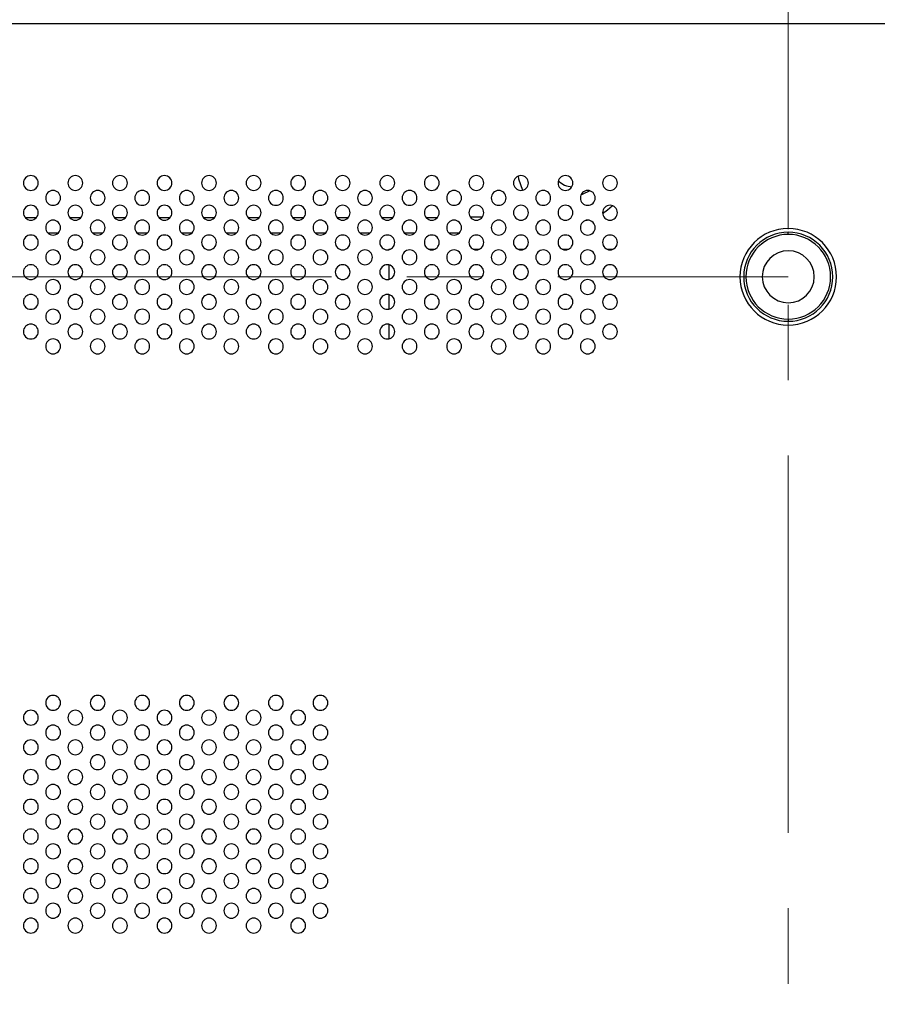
# Model space of a CAD drawing. Header units: millimetres. Extents: x 0 to 1118, y 0 to 864.
# Tile 76 of 256: x 923 to 952, y 393 to 426. Entities that reach past the tile are written whole.
import ezdxf

# ---------------------------------------------------------------- set-up
doc = ezdxf.new("R2010")
doc.units = ezdxf.units.MM
doc.linetypes.add('CENTERX2', pattern=[20.32, 12.7, -2.54, 2.54, -2.54])

msp = doc.modelspace()

# ---------------------------------------------------------------- linework, layer by layer
at = {"color": 7, "linetype": 'CENTERX2', "lineweight": 18}
for p, q in [((949.2623, 317.1253), (949.2623, 467.1253)), ((799.2623, 417.1253), (949.2623, 417.1253))]:
    msp.add_line(p, q, dxfattribs=at)
at = {"color": 7, "linetype": 'Continuous', "lineweight": 25}
for p, q in [((796.0623, 425.6556), (952.4623, 425.6556)), ((952.4623, 425.6556), (952.5123, 425.6556)), ((949.2623, 418.5503), (949.2623, 418.6253)), ((935.8123, 418.0556), (935.8123, 418.0357)), ((935.8123, 418.0556), (935.8713, 418.0556)), ((937.1533, 418.0556), (937.3713, 418.0556)), ((938.6533, 418.0556), (938.8713, 418.0556)), ((940.1533, 418.0556), (940.3713, 418.0556)), ((941.6533, 418.0556), (941.8713, 418.0556)), ((943.1533, 418.0556), (943.3713, 418.0556)), ((935.8123, 417.5256), (935.8123, 417.0357)), ((935.8123, 416.5256), (935.8123, 416.0357)), ((935.8123, 415.5256), (935.8123, 415.0357)), ((949.2623, 415.7003), (949.2623, 415.6253))]:
    msp.add_line(p, q, dxfattribs=at)
at = {"color": 8, "linetype": 'Continuous', "lineweight": 25}
for p, q in [((923.5664, 419.1253), (923.9582, 419.1253)), ((925.0664, 419.1253), (925.4582, 419.1253)), ((926.5664, 419.1253), (926.9582, 419.1253)), ((928.0664, 419.1253), (928.4582, 419.1253)), ((929.5664, 419.1253), (929.9582, 419.1253)), ((931.0664, 419.1253), (931.4582, 419.1253)), ((932.5664, 419.1253), (932.9582, 419.1253)), ((934.0664, 419.1253), (934.4582, 419.1253)), ((935.5664, 419.1253), (935.9582, 419.1253)), ((937.0664, 419.1253), (937.4582, 419.1253)), ((938.9623, 419.1306), (938.5623, 419.1306)), ((924.6797, 418.595), (924.3449, 418.595)), ((926.1797, 418.595), (925.8449, 418.595)), ((927.6797, 418.595), (927.3449, 418.595)), ((929.1797, 418.595), (928.8449, 418.595)), ((930.6797, 418.595), (930.3449, 418.595)), ((932.1797, 418.595), (931.8449, 418.595)), ((933.6797, 418.595), (933.3449, 418.595)), ((935.1797, 418.595), (934.8449, 418.595)), ((936.6797, 418.595), (936.3449, 418.595)), ((938.1797, 418.595), (937.8449, 418.595))]:
    msp.add_line(p, q, dxfattribs=at)
at = {"color": 7, "linetype": 'Continuous', "lineweight": 25, "flags": 128}
for points in [[(940.1668, 420.5117), (940.1843, 420.4259), (940.3193, 420.0372)], [(942.5814, 420.0209), (942.3213, 419.8921), (942.2831, 419.8805)], [(943.0134, 419.2577), (943.1813, 419.3772), (943.3393, 419.5185)], [(942.4201, 419.013), (942.4295, 419.0151), (942.4878, 419.0294)]]:
    msp.add_lwpolyline(points, dxfattribs=at)
at = {"color": 7, "linetype": 'Continuous', "lineweight": 25}
for centre, radius, start, end in [((923.7623, 420.2806), 0.25, 0, 180), ((925.2623, 420.2806), 0.25, 0, 180), ((926.7623, 420.2806), 0.25, 0, 180), ((928.2623, 420.2806), 0.25, 0, 180), ((929.7623, 420.2806), 0.25, 0, 180), ((931.2623, 420.2806), 0.25, 0, 180), ((932.7623, 420.2806), 0.25, 0, 180), ((934.2623, 420.2806), 0.25, 0, 180), ((935.7623, 420.2806), 0.25, 0, 180), ((937.2623, 420.2806), 0.25, 0, 180), ((938.7623, 420.2806), 0.25, 0, 180), ((940.2623, 420.2806), 0.25, 0, 180), ((941.7623, 420.2806), 0.25, 0, 180), ((942.0123, 420.8431), 0.6875, 224.82943, 267.24562), ((943.2623, 420.2806), 0.25, 0, 180), ((923.7623, 420.2806), 0.25, 180, 0), ((924.5123, 419.7806), 0.25, 0, 180), ((925.2623, 420.2806), 0.25, 180, 0), ((926.0123, 419.7806), 0.25, 0, 180), ((926.7623, 420.2806), 0.25, 180, 0), ((927.5123, 419.7806), 0.25, 0, 180), ((928.2623, 420.2806), 0.25, 180, 0), ((929.0123, 419.7806), 0.25, 0, 180), ((929.7623, 420.2806), 0.25, 180, 0), ((930.5123, 419.7806), 0.25, 0, 180), ((931.2623, 420.2806), 0.25, 180, 0), ((932.0123, 419.7806), 0.25, 0, 180), ((932.7623, 420.2806), 0.25, 180, 0), ((933.5123, 419.7806), 0.25, 0, 180), ((934.2623, 420.2806), 0.25, 180, 0), ((935.0123, 419.7806), 0.25, 0, 180), ((935.7623, 420.2806), 0.25, 180, 0), ((936.5123, 419.7806), 0.25, 0, 180), ((937.2623, 420.2806), 0.25, 180, 0), ((938.0123, 419.7806), 0.25, 0, 180), ((938.7623, 420.2806), 0.25, 180, 0), ((939.5123, 419.7806), 0.25, 0, 180), ((940.2623, 420.2806), 0.25, 180, 0), ((941.0123, 419.7806), 0.25, 0, 180), ((941.7623, 420.2806), 0.25, 180, 0), ((942.5123, 419.7806), 0.25, 0, 180), ((943.2623, 420.2806), 0.25, 180, 0), ((924.5123, 419.7806), 0.25, 180, 0), ((926.0123, 419.7806), 0.25, 180, 0), ((927.5123, 419.7806), 0.25, 180, 0), ((929.0123, 419.7806), 0.25, 180, 0), ((930.5123, 419.7806), 0.25, 180, 0), ((932.0123, 419.7806), 0.25, 180, 0), ((933.5123, 419.7806), 0.25, 180, 0), ((935.0123, 419.7806), 0.25, 180, 0), ((936.5123, 419.7806), 0.25, 180, 0), ((938.0123, 419.7806), 0.25, 180, 0), ((939.5123, 419.7806), 0.25, 180, 0), ((941.0123, 419.7806), 0.25, 180, 0), ((942.5123, 419.7806), 0.25, 180, 0), ((923.7623, 419.2806), 0.25, 0, 180), ((925.2623, 419.2806), 0.25, 0, 180), ((926.7623, 419.2806), 0.25, 0, 180), ((928.2623, 419.2806), 0.25, 0, 180), ((929.7623, 419.2806), 0.25, 0, 180), ((931.2623, 419.2806), 0.25, 0, 180), ((932.7623, 419.2806), 0.25, 0, 180), ((934.2623, 419.2806), 0.25, 0, 180), ((935.7623, 419.2806), 0.25, 0, 180), ((937.2623, 419.2806), 0.25, 0, 180), ((938.7623, 419.2806), 0.25, 0, 180), ((940.2623, 419.2806), 0.25, 0, 180), ((941.7623, 419.2806), 0.25, 0, 180), ((943.2623, 419.2806), 0.25, 0, 180), ((923.7623, 419.2806), 0.25, 180, 0), ((924.5123, 418.7806), 0.25, 0, 180), ((925.2623, 419.2806), 0.25, 180, 0), ((926.0123, 418.7806), 0.25, 0, 180), ((926.7623, 419.2806), 0.25, 180, 0), ((927.5123, 418.7806), 0.25, 0, 180), ((928.2623, 419.2806), 0.25, 180, 0), ((929.0123, 418.7806), 0.25, 0, 180), ((929.7623, 419.2806), 0.25, 180, 0), ((930.5123, 418.7806), 0.25, 0, 180), ((931.2623, 419.2806), 0.25, 180, 0), ((932.0123, 418.7806), 0.25, 0, 180), ((932.7623, 419.2806), 0.25, 180, 0), ((933.5123, 418.7806), 0.25, 0, 180), ((934.2623, 419.2806), 0.25, 180, 0), ((935.0123, 418.7806), 0.25, 0, 180), ((935.7623, 419.2806), 0.25, 180, 0), ((936.5123, 418.7806), 0.25, 0, 180), ((937.2623, 419.2806), 0.25, 180, 0), ((938.0123, 418.7806), 0.25, 0, 180), ((938.7623, 419.2806), 0.25, 180, 0), ((939.5123, 418.7806), 0.25, 0, 180), ((940.2623, 419.2806), 0.25, 180, 0), ((941.0123, 418.7806), 0.25, 0, 180), ((941.7623, 419.2806), 0.25, 180, 0), ((942.5123, 418.7806), 0.25, 0, 180), ((943.2623, 419.2806), 0.25, 180, 0), ((924.5123, 418.7806), 0.25, 180, 0), ((926.0123, 418.7806), 0.25, 180, 0), ((927.5123, 418.7806), 0.25, 180, 0), ((929.0123, 418.7806), 0.25, 180, 0), ((930.5123, 418.7806), 0.25, 180, 0), ((932.0123, 418.7806), 0.25, 180, 0), ((933.5123, 418.7806), 0.25, 180, 0), ((935.0123, 418.7806), 0.25, 180, 0), ((936.5123, 418.7806), 0.25, 180, 0), ((938.0123, 418.7806), 0.25, 180, 0), ((939.5123, 418.7806), 0.25, 180, 0), ((941.0123, 418.7806), 0.25, 180, 0), ((942.5123, 418.7806), 0.25, 180, 0), ((949.2623, 417.1253), 1.625, 0, 180), ((923.7623, 418.2806), 0.25, 0, 180), ((925.2623, 418.2806), 0.25, 0, 180), ((926.7623, 418.2806), 0.25, 0, 180), ((928.2623, 418.2806), 0.25, 0, 180), ((929.7623, 418.2806), 0.25, 0, 180), ((931.2623, 418.2806), 0.25, 0, 180), ((932.7623, 418.2806), 0.25, 0, 180), ((934.2623, 418.2806), 0.25, 0, 180), ((935.7623, 418.2806), 0.25, 0, 180), ((937.2623, 418.2806), 0.25, 0, 180), ((938.7623, 418.2806), 0.25, 0, 180), ((940.2623, 418.2806), 0.25, 0, 180), ((941.7623, 418.2806), 0.25, 0, 180), ((943.2623, 418.2806), 0.25, 0, 180), ((949.2623, 417.1253), 1.5, 90, 180), ((949.2623, 417.1253), 1.425, 90, 180), ((949.2623, 417.1253), 1.5, 0, 90), ((949.2623, 417.1253), 1.425, 0, 90), ((923.7623, 418.2806), 0.25, 180, 0), ((924.5123, 417.7806), 0.25, 0, 180), ((925.2623, 418.2806), 0.25, 180, 0), ((926.0123, 417.7806), 0.25, 0, 180), ((926.7623, 418.2806), 0.25, 180, 0), ((927.5123, 417.7806), 0.25, 0, 180), ((928.2623, 418.2806), 0.25, 180, 0), ((929.0123, 417.7806), 0.25, 0, 180), ((929.7623, 418.2806), 0.25, 180, 0), ((930.5123, 417.7806), 0.25, 0, 180), ((931.2623, 418.2806), 0.25, 180, 0), ((932.0123, 417.7806), 0.25, 0, 180), ((932.7623, 418.2806), 0.25, 180, 0), ((933.5123, 417.7806), 0.25, 0, 180), ((934.2623, 418.2806), 0.25, 180, 0), ((935.0123, 417.7806), 0.25, 0, 180), ((935.7623, 418.2806), 0.25, 180, 0), ((936.5123, 417.7806), 0.25, 0, 180), ((937.2623, 418.2806), 0.25, 180, 0), ((938.0123, 417.7806), 0.25, 0, 180), ((938.7623, 418.2806), 0.25, 180, 0), ((939.5123, 417.7806), 0.25, 0, 180), ((940.2623, 418.2806), 0.25, 180, 0), ((941.0123, 417.7806), 0.25, 0, 180), ((941.7623, 418.2806), 0.25, 180, 0), ((942.5123, 417.7806), 0.25, 0, 180), ((943.2623, 418.2806), 0.25, 180, 0), ((924.5123, 417.7806), 0.25, 180, 0), ((926.0123, 417.7806), 0.25, 180, 0), ((927.5123, 417.7806), 0.25, 180, 0), ((929.0123, 417.7806), 0.25, 180, 0), ((930.5123, 417.7806), 0.25, 180, 0), ((932.0123, 417.7806), 0.25, 180, 0), ((933.5123, 417.7806), 0.25, 180, 0), ((935.0123, 417.7806), 0.25, 180, 0), ((936.5123, 417.7806), 0.25, 180, 0), ((938.0123, 417.7806), 0.25, 180, 0), ((939.5123, 417.7806), 0.25, 180, 0), ((941.0123, 417.7806), 0.25, 180, 0), ((942.5123, 417.7806), 0.25, 180, 0), ((949.2623, 417.1253), 0.875, 90, 270), ((949.2623, 417.1253), 0.875, 270, 90), ((923.7623, 417.2806), 0.25, 0, 180), ((925.2623, 417.2806), 0.25, 0, 180), ((926.7623, 417.2806), 0.25, 0, 180), ((928.2623, 417.2806), 0.25, 0, 180), ((929.7623, 417.2806), 0.25, 0, 180), ((931.2623, 417.2806), 0.25, 0, 180), ((932.7623, 417.2806), 0.25, 0, 180), ((934.2623, 417.2806), 0.25, 0, 180), ((935.7623, 417.2806), 0.25, 0, 180), ((937.2623, 417.2806), 0.25, 0, 180), ((938.7623, 417.2806), 0.25, 0, 180), ((940.2623, 417.2806), 0.25, 0, 180), ((941.7623, 417.2806), 0.25, 0, 180), ((943.2623, 417.2806), 0.25, 0, 180), ((923.7623, 417.2806), 0.25, 180, 0), ((924.5123, 416.7806), 0.25, 0, 180), ((925.2623, 417.2806), 0.25, 180, 0), ((926.0123, 416.7806), 0.25, 0, 180), ((926.7623, 417.2806), 0.25, 180, 0), ((927.5123, 416.7806), 0.25, 0, 180), ((928.2623, 417.2806), 0.25, 180, 0), ((929.0123, 416.7806), 0.25, 0, 180), ((929.7623, 417.2806), 0.25, 180, 0), ((930.5123, 416.7806), 0.25, 0, 180), ((931.2623, 417.2806), 0.25, 180, 0), ((932.0123, 416.7806), 0.25, 0, 180), ((932.7623, 417.2806), 0.25, 180, 0), ((933.5123, 416.7806), 0.25, 0, 180), ((934.2623, 417.2806), 0.25, 180, 0), ((935.0123, 416.7806), 0.25, 0, 180), ((935.7623, 417.2806), 0.25, 180, 0), ((936.5123, 416.7806), 0.25, 0, 180), ((937.2623, 417.2806), 0.25, 180, 0), ((938.0123, 416.7806), 0.25, 0, 180), ((938.7623, 417.2806), 0.25, 180, 0), ((939.5123, 416.7806), 0.25, 0, 180), ((940.2623, 417.2806), 0.25, 180, 0), ((941.0123, 416.7806), 0.25, 0, 180), ((941.7623, 417.2806), 0.25, 180, 0), ((942.5123, 416.7806), 0.25, 0, 180), ((943.2623, 417.2806), 0.25, 180, 0), ((949.2623, 417.1253), 1.625, 180, 0), ((949.2623, 417.1253), 1.5, 180, 270), ((949.2623, 417.1253), 1.425, 180, 270), ((949.2623, 417.1253), 1.425, 270, 0), ((949.2623, 417.1253), 1.5, 270, 0), ((924.5123, 416.7806), 0.25, 180, 0), ((926.0123, 416.7806), 0.25, 180, 0), ((927.5123, 416.7806), 0.25, 180, 0), ((929.0123, 416.7806), 0.25, 180, 0), ((930.5123, 416.7806), 0.25, 180, 0), ((932.0123, 416.7806), 0.25, 180, 0), ((933.5123, 416.7806), 0.25, 180, 0), ((935.0123, 416.7806), 0.25, 180, 0), ((936.5123, 416.7806), 0.25, 180, 0), ((938.0123, 416.7806), 0.25, 180, 0), ((939.5123, 416.7806), 0.25, 180, 0), ((941.0123, 416.7806), 0.25, 180, 0), ((942.5123, 416.7806), 0.25, 180, 0), ((923.7623, 416.2806), 0.25, 0, 180), ((925.2623, 416.2806), 0.25, 0, 180), ((926.7623, 416.2806), 0.25, 0, 180), ((928.2623, 416.2806), 0.25, 0, 180), ((929.7623, 416.2806), 0.25, 0, 180), ((931.2623, 416.2806), 0.25, 0, 180), ((932.7623, 416.2806), 0.25, 0, 180), ((934.2623, 416.2806), 0.25, 0, 180), ((935.7623, 416.2806), 0.25, 0, 180), ((937.2623, 416.2806), 0.25, 0, 180), ((938.7623, 416.2806), 0.25, 0, 180), ((940.2623, 416.2806), 0.25, 0, 180), ((941.7623, 416.2806), 0.25, 0, 180), ((943.2623, 416.2806), 0.25, 0, 180), ((923.7623, 416.2806), 0.25, 180, 0), ((925.2623, 416.2806), 0.25, 180, 0), ((926.7623, 416.2806), 0.25, 180, 0), ((928.2623, 416.2806), 0.25, 180, 0), ((929.7623, 416.2806), 0.25, 180, 0), ((931.2623, 416.2806), 0.25, 180, 0), ((932.7623, 416.2806), 0.25, 180, 0), ((934.2623, 416.2806), 0.25, 180, 0), ((935.7623, 416.2806), 0.25, 180, 0), ((937.2623, 416.2806), 0.25, 180, 0), ((938.7623, 416.2806), 0.25, 180, 0), ((940.2623, 416.2806), 0.25, 180, 0), ((941.7623, 416.2806), 0.25, 180, 0), ((943.2623, 416.2806), 0.25, 180, 0), ((924.5123, 415.7806), 0.25, 0, 180), ((924.5123, 415.7806), 0.25, 180, 0), ((926.0123, 415.7806), 0.25, 0, 180), ((926.0123, 415.7806), 0.25, 180, 0), ((927.5123, 415.7806), 0.25, 0, 180), ((927.5123, 415.7806), 0.25, 180, 0), ((929.0123, 415.7806), 0.25, 0, 180), ((929.0123, 415.7806), 0.25, 180, 0), ((930.5123, 415.7806), 0.25, 0, 180), ((930.5123, 415.7806), 0.25, 180, 0), ((932.0123, 415.7806), 0.25, 0, 180), ((932.0123, 415.7806), 0.25, 180, 0), ((933.5123, 415.7806), 0.25, 0, 180), ((933.5123, 415.7806), 0.25, 180, 0), ((935.0123, 415.7806), 0.25, 0, 180), ((935.0123, 415.7806), 0.25, 180, 0), ((936.5123, 415.7806), 0.25, 0, 180), ((936.5123, 415.7806), 0.25, 180, 0), ((938.0123, 415.7806), 0.25, 0, 180), ((938.0123, 415.7806), 0.25, 180, 0), ((939.5123, 415.7806), 0.25, 0, 180), ((939.5123, 415.7806), 0.25, 180, 0), ((941.0123, 415.7806), 0.25, 0, 180), ((941.0123, 415.7806), 0.25, 180, 0), ((942.5123, 415.7806), 0.25, 0, 180), ((942.5123, 415.7806), 0.25, 180, 0), ((923.7623, 415.2806), 0.25, 0, 180), ((925.2623, 415.2806), 0.25, 0, 180), ((926.7623, 415.2806), 0.25, 0, 180), ((928.2623, 415.2806), 0.25, 0, 180), ((929.7623, 415.2806), 0.25, 0, 180), ((931.2623, 415.2806), 0.25, 0, 180), ((932.7623, 415.2806), 0.25, 0, 180), ((934.2623, 415.2806), 0.25, 0, 180), ((935.7623, 415.2806), 0.25, 0, 180), ((937.2623, 415.2806), 0.25, 0, 180), ((938.7623, 415.2806), 0.25, 0, 180), ((940.2623, 415.2806), 0.25, 0, 180), ((941.7623, 415.2806), 0.25, 0, 180), ((943.2623, 415.2806), 0.25, 0, 180), ((923.7623, 415.2806), 0.25, 180, 0), ((925.2623, 415.2806), 0.25, 180, 0), ((926.7623, 415.2806), 0.25, 180, 0), ((928.2623, 415.2806), 0.25, 180, 0), ((929.7623, 415.2806), 0.25, 180, 0), ((931.2623, 415.2806), 0.25, 180, 0), ((932.7623, 415.2806), 0.25, 180, 0), ((934.2623, 415.2806), 0.25, 180, 0), ((935.7623, 415.2806), 0.25, 180, 0), ((937.2623, 415.2806), 0.25, 180, 0), ((938.7623, 415.2806), 0.25, 180, 0), ((940.2623, 415.2806), 0.25, 180, 0), ((941.7623, 415.2806), 0.25, 180, 0), ((943.2623, 415.2806), 0.25, 180, 0), ((924.5123, 414.7806), 0.25, 0, 180), ((924.5123, 414.7806), 0.25, 180, 0), ((926.0123, 414.7806), 0.25, 0, 180), ((926.0123, 414.7806), 0.25, 180, 0), ((927.5123, 414.7806), 0.25, 0, 180), ((927.5123, 414.7806), 0.25, 180, 0), ((929.0123, 414.7806), 0.25, 0, 180), ((929.0123, 414.7806), 0.25, 180, 0), ((930.5123, 414.7806), 0.25, 0, 180), ((930.5123, 414.7806), 0.25, 180, 0), ((932.0123, 414.7806), 0.25, 0, 180), ((932.0123, 414.7806), 0.25, 180, 0), ((933.5123, 414.7806), 0.25, 0, 180), ((933.5123, 414.7806), 0.25, 180, 0), ((935.0123, 414.7806), 0.25, 0, 180), ((935.0123, 414.7806), 0.25, 180, 0), ((936.5123, 414.7806), 0.25, 0, 180), ((936.5123, 414.7806), 0.25, 180, 0), ((938.0123, 414.7806), 0.25, 0, 180), ((938.0123, 414.7806), 0.25, 180, 0), ((939.5123, 414.7806), 0.25, 0, 180), ((939.5123, 414.7806), 0.25, 180, 0), ((941.0123, 414.7806), 0.25, 0, 180), ((941.0123, 414.7806), 0.25, 180, 0), ((942.5123, 414.7806), 0.25, 0, 180), ((942.5123, 414.7806), 0.25, 180, 0), ((924.5123, 402.7806), 0.25, 0, 180), ((924.5123, 402.7806), 0.25, 180, 0), ((926.0123, 402.7806), 0.25, 0, 180), ((926.0123, 402.7806), 0.25, 180, 0), ((927.5123, 402.7806), 0.25, 0, 180), ((927.5123, 402.7806), 0.25, 180, 0), ((929.0123, 402.7806), 0.25, 0, 180), ((929.0123, 402.7806), 0.25, 180, 0), ((930.5123, 402.7806), 0.25, 0, 180), ((930.5123, 402.7806), 0.25, 180, 0), ((932.0123, 402.7806), 0.25, 0, 180), ((932.0123, 402.7806), 0.25, 180, 0), ((933.5123, 402.7806), 0.25, 0, 180), ((933.5123, 402.7806), 0.25, 180, 0), ((923.7623, 402.2806), 0.25, 0, 180), ((925.2623, 402.2806), 0.25, 0, 180), ((926.7623, 402.2806), 0.25, 0, 180), ((928.2623, 402.2806), 0.25, 0, 180), ((929.7623, 402.2806), 0.25, 0, 180), ((931.2623, 402.2806), 0.25, 0, 180), ((932.7623, 402.2806), 0.25, 0, 180), ((923.7623, 402.2806), 0.25, 180, 0), ((925.2623, 402.2806), 0.25, 180, 0), ((926.7623, 402.2806), 0.25, 180, 0), ((928.2623, 402.2806), 0.25, 180, 0), ((929.7623, 402.2806), 0.25, 180, 0), ((931.2623, 402.2806), 0.25, 180, 0), ((932.7623, 402.2806), 0.25, 180, 0), ((924.5123, 401.7806), 0.25, 0, 180), ((924.5123, 401.7806), 0.25, 180, 0), ((926.0123, 401.7806), 0.25, 0, 180), ((926.0123, 401.7806), 0.25, 180, 0), ((927.5123, 401.7806), 0.25, 0, 180), ((927.5123, 401.7806), 0.25, 180, 0), ((929.0123, 401.7806), 0.25, 0, 180), ((929.0123, 401.7806), 0.25, 180, 0), ((930.5123, 401.7806), 0.25, 0, 180), ((930.5123, 401.7806), 0.25, 180, 0), ((932.0123, 401.7806), 0.25, 0, 180), ((932.0123, 401.7806), 0.25, 180, 0), ((933.5123, 401.7806), 0.25, 0, 180), ((933.5123, 401.7806), 0.25, 180, 0), ((923.7623, 401.2806), 0.25, 0, 180), ((925.2623, 401.2806), 0.25, 0, 180), ((926.7623, 401.2806), 0.25, 0, 180), ((928.2623, 401.2806), 0.25, 0, 180), ((929.7623, 401.2806), 0.25, 0, 180), ((931.2623, 401.2806), 0.25, 0, 180), ((932.7623, 401.2806), 0.25, 0, 180), ((923.7623, 401.2806), 0.25, 180, 0), ((925.2623, 401.2806), 0.25, 180, 0), ((926.7623, 401.2806), 0.25, 180, 0), ((928.2623, 401.2806), 0.25, 180, 0), ((929.7623, 401.2806), 0.25, 180, 0), ((931.2623, 401.2806), 0.25, 180, 0), ((932.7623, 401.2806), 0.25, 180, 0), ((924.5123, 400.7806), 0.25, 0, 180), ((926.0123, 400.7806), 0.25, 0, 180), ((927.5123, 400.7806), 0.25, 0, 180), ((929.0123, 400.7806), 0.25, 0, 180), ((930.5123, 400.7806), 0.25, 0, 180), ((932.0123, 400.7806), 0.25, 0, 180), ((933.5123, 400.7806), 0.25, 0, 180), ((923.7623, 400.2806), 0.25, 0, 180), ((924.5123, 400.7806), 0.25, 180, 0), ((925.2623, 400.2806), 0.25, 0, 180), ((926.0123, 400.7806), 0.25, 180, 0), ((926.7623, 400.2806), 0.25, 0, 180), ((927.5123, 400.7806), 0.25, 180, 0), ((928.2623, 400.2806), 0.25, 0, 180), ((929.0123, 400.7806), 0.25, 180, 0), ((929.7623, 400.2806), 0.25, 0, 180), ((930.5123, 400.7806), 0.25, 180, 0), ((931.2623, 400.2806), 0.25, 0, 180), ((932.0123, 400.7806), 0.25, 180, 0), ((932.7623, 400.2806), 0.25, 0, 180), ((933.5123, 400.7806), 0.25, 180, 0), ((923.7623, 400.2806), 0.25, 180, 0), ((925.2623, 400.2806), 0.25, 180, 0), ((926.7623, 400.2806), 0.25, 180, 0), ((928.2623, 400.2806), 0.25, 180, 0), ((929.7623, 400.2806), 0.25, 180, 0), ((931.2623, 400.2806), 0.25, 180, 0), ((932.7623, 400.2806), 0.25, 180, 0), ((924.5123, 399.7806), 0.25, 0, 180), ((926.0123, 399.7806), 0.25, 0, 180), ((927.5123, 399.7806), 0.25, 0, 180), ((929.0123, 399.7806), 0.25, 0, 180), ((930.5123, 399.7806), 0.25, 0, 180), ((932.0123, 399.7806), 0.25, 0, 180), ((933.5123, 399.7806), 0.25, 0, 180), ((923.7623, 399.2806), 0.25, 0, 180), ((924.5123, 399.7806), 0.25, 180, 0), ((925.2623, 399.2806), 0.25, 0, 180), ((926.0123, 399.7806), 0.25, 180, 0), ((926.7623, 399.2806), 0.25, 0, 180), ((927.5123, 399.7806), 0.25, 180, 0), ((928.2623, 399.2806), 0.25, 0, 180), ((929.0123, 399.7806), 0.25, 180, 0), ((929.7623, 399.2806), 0.25, 0, 180), ((930.5123, 399.7806), 0.25, 180, 0), ((931.2623, 399.2806), 0.25, 0, 180), ((932.0123, 399.7806), 0.25, 180, 0), ((932.7623, 399.2806), 0.25, 0, 180), ((933.5123, 399.7806), 0.25, 180, 0), ((923.7623, 399.2806), 0.25, 180, 0), ((925.2623, 399.2806), 0.25, 180, 0), ((926.7623, 399.2806), 0.25, 180, 0), ((928.2623, 399.2806), 0.25, 180, 0), ((929.7623, 399.2806), 0.25, 180, 0), ((931.2623, 399.2806), 0.25, 180, 0), ((932.7623, 399.2806), 0.25, 180, 0), ((924.5123, 398.7806), 0.25, 0, 180), ((926.0123, 398.7806), 0.25, 0, 180), ((927.5123, 398.7806), 0.25, 0, 180), ((929.0123, 398.7806), 0.25, 0, 180), ((930.5123, 398.7806), 0.25, 0, 180), ((932.0123, 398.7806), 0.25, 0, 180), ((933.5123, 398.7806), 0.25, 0, 180), ((923.7623, 398.2806), 0.25, 0, 180), ((924.5123, 398.7806), 0.25, 180, 0), ((925.2623, 398.2806), 0.25, 0, 180), ((926.0123, 398.7806), 0.25, 180, 0), ((926.7623, 398.2806), 0.25, 0, 180), ((927.5123, 398.7806), 0.25, 180, 0), ((928.2623, 398.2806), 0.25, 0, 180), ((929.0123, 398.7806), 0.25, 180, 0), ((929.7623, 398.2806), 0.25, 0, 180), ((930.5123, 398.7806), 0.25, 180, 0), ((931.2623, 398.2806), 0.25, 0, 180), ((932.0123, 398.7806), 0.25, 180, 0), ((932.7623, 398.2806), 0.25, 0, 180), ((933.5123, 398.7806), 0.25, 180, 0), ((923.7623, 398.2806), 0.25, 180, 0), ((925.2623, 398.2806), 0.25, 180, 0), ((926.7623, 398.2806), 0.25, 180, 0), ((928.2623, 398.2806), 0.25, 180, 0), ((929.7623, 398.2806), 0.25, 180, 0), ((931.2623, 398.2806), 0.25, 180, 0), ((932.7623, 398.2806), 0.25, 180, 0), ((924.5123, 397.7806), 0.25, 0, 180), ((926.0123, 397.7806), 0.25, 0, 180), ((927.5123, 397.7806), 0.25, 0, 180), ((929.0123, 397.7806), 0.25, 0, 180), ((930.5123, 397.7806), 0.25, 0, 180), ((932.0123, 397.7806), 0.25, 0, 180), ((933.5123, 397.7806), 0.25, 0, 180), ((923.7623, 397.2806), 0.25, 0, 180), ((924.5123, 397.7806), 0.25, 180, 0), ((925.2623, 397.2806), 0.25, 0, 180), ((926.0123, 397.7806), 0.25, 180, 0), ((926.7623, 397.2806), 0.25, 0, 180), ((927.5123, 397.7806), 0.25, 180, 0), ((928.2623, 397.2806), 0.25, 0, 180), ((929.0123, 397.7806), 0.25, 180, 0), ((929.7623, 397.2806), 0.25, 0, 180), ((930.5123, 397.7806), 0.25, 180, 0), ((931.2623, 397.2806), 0.25, 0, 180), ((932.0123, 397.7806), 0.25, 180, 0), ((932.7623, 397.2806), 0.25, 0, 180), ((933.5123, 397.7806), 0.25, 180, 0), ((923.7623, 397.2806), 0.25, 180, 0), ((925.2623, 397.2806), 0.25, 180, 0), ((926.7623, 397.2806), 0.25, 180, 0), ((928.2623, 397.2806), 0.25, 180, 0), ((929.7623, 397.2806), 0.25, 180, 0), ((931.2623, 397.2806), 0.25, 180, 0), ((932.7623, 397.2806), 0.25, 180, 0), ((924.5123, 396.7806), 0.25, 0, 180), ((926.0123, 396.7806), 0.25, 0, 180), ((927.5123, 396.7806), 0.25, 0, 180), ((929.0123, 396.7806), 0.25, 0, 180), ((930.5123, 396.7806), 0.25, 0, 180), ((932.0123, 396.7806), 0.25, 0, 180), ((933.5123, 396.7806), 0.25, 0, 180), ((923.7623, 396.2806), 0.25, 0, 180), ((924.5123, 396.7806), 0.25, 180, 0), ((925.2623, 396.2806), 0.25, 0, 180), ((926.0123, 396.7806), 0.25, 180, 0), ((926.7623, 396.2806), 0.25, 0, 180), ((927.5123, 396.7806), 0.25, 180, 0), ((928.2623, 396.2806), 0.25, 0, 180), ((929.0123, 396.7806), 0.25, 180, 0), ((929.7623, 396.2806), 0.25, 0, 180), ((930.5123, 396.7806), 0.25, 180, 0), ((931.2623, 396.2806), 0.25, 0, 180), ((932.0123, 396.7806), 0.25, 180, 0), ((932.7623, 396.2806), 0.25, 0, 180), ((933.5123, 396.7806), 0.25, 180, 0), ((923.7623, 396.2806), 0.25, 180, 0), ((925.2623, 396.2806), 0.25, 180, 0), ((926.7623, 396.2806), 0.25, 180, 0), ((928.2623, 396.2806), 0.25, 180, 0), ((929.7623, 396.2806), 0.25, 180, 0), ((931.2623, 396.2806), 0.25, 180, 0), ((932.7623, 396.2806), 0.25, 180, 0), ((924.5123, 395.7806), 0.25, 0, 180), ((926.0123, 395.7806), 0.25, 0, 180), ((927.5123, 395.7806), 0.25, 0, 180), ((929.0123, 395.7806), 0.25, 0, 180), ((930.5123, 395.7806), 0.25, 0, 180), ((932.0123, 395.7806), 0.25, 0, 180), ((933.5123, 395.7806), 0.25, 0, 180), ((923.7623, 395.2806), 0.25, 0, 180), ((924.5123, 395.7806), 0.25, 180, 0), ((925.2623, 395.2806), 0.25, 0, 180), ((926.0123, 395.7806), 0.25, 180, 0), ((926.7623, 395.2806), 0.25, 0, 180), ((927.5123, 395.7806), 0.25, 180, 0), ((928.2623, 395.2806), 0.25, 0, 180), ((929.0123, 395.7806), 0.25, 180, 0), ((929.7623, 395.2806), 0.25, 0, 180), ((930.5123, 395.7806), 0.25, 180, 0), ((931.2623, 395.2806), 0.25, 0, 180), ((932.0123, 395.7806), 0.25, 180, 0), ((932.7623, 395.2806), 0.25, 0, 180), ((933.5123, 395.7806), 0.25, 180, 0), ((923.7623, 395.2806), 0.25, 180, 0), ((925.2623, 395.2806), 0.25, 180, 0), ((926.7623, 395.2806), 0.25, 180, 0), ((928.2623, 395.2806), 0.25, 180, 0), ((929.7623, 395.2806), 0.25, 180, 0), ((931.2623, 395.2806), 0.25, 180, 0), ((932.7623, 395.2806), 0.25, 180, 0)]:
    msp.add_arc(centre, radius, start, end, dxfattribs=at)

doc.saveas('drawing.dxf')
